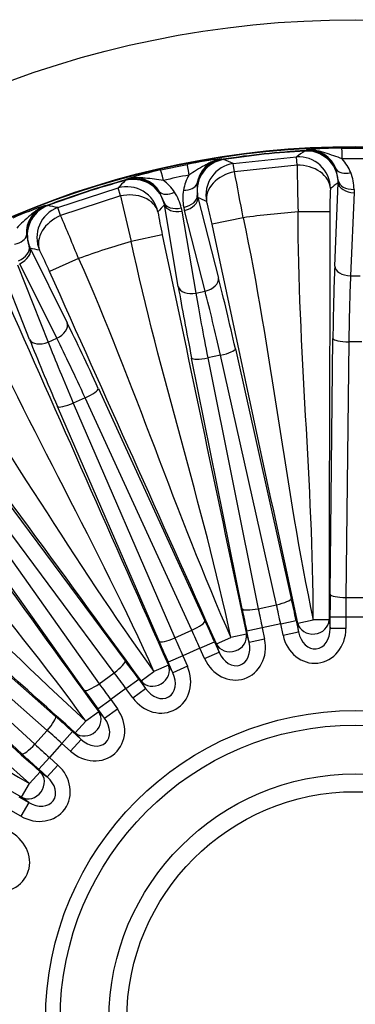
# Model space of a CAD drawing. Header units: millimetres. Extents: x 0 to 2970, y 0 to 2100.
# Tile 16 of 22: x 1996 to 2102, y 1412 to 1722. Entities that reach past the tile are written whole.
import ezdxf

# ---------------------------------------------------------------- set-up
doc = ezdxf.new("R2010")
doc.units = ezdxf.units.MM
doc.header["$LTSCALE"] = 10
doc.layers.add('CAP630B', color=7, linetype='Continuous')
doc.layers.add('Default', color=7, linetype='Continuous')

# ---------------------------------------------------------------- blocks, each defined once
blk = doc.blocks.new('SE2')
at = {"layer": 'CAP630B', "color": 7, "linetype": 'Continuous'}
for p, q in [((2085.8, 1680.55), (2086.03, 1680.7)), ((2086.03, 1680.7), (2086.39, 1680.89)), ((2097.47, 1681.47), (2105.95, 1681.47)), ((2059.73, 1678.09), (2060.12, 1677.97)), ((2060.12, 1677.97), (2060.38, 1677.88)), ((2063.29, 1676.63), (2083.21, 1678.72)), ((2083.39, 1676.09), (2083.21, 1678.72)), ((2040.48, 1674.58), (2048.77, 1676.35)), ((2063.66, 1674.01), (2063.29, 1676.63)), ((2083.39, 1676.09), (2063.66, 1674.01)), ((2096.34, 1671.23), (2095.71, 1674.81)), ((2029.25, 1671.26), (2029.45, 1671.45)), ((2029.45, 1671.45), (2029.76, 1671.72)), ((2096.32, 1670.54), (2096.34, 1671.23)), ((2008.05, 1662.75), (2027.1, 1668.94)), ((2027.82, 1666.4), (2027.1, 1668.94)), ((2051.88, 1670.2), (2052, 1666.57)), ((2095.24, 1644.34), (2096.32, 1670.54)), ((2101.33, 1668.45), (2101.32, 1667.44)), ((2027.82, 1666.4), (2008.96, 1660.27)), ((2041.51, 1664.33), (2040.14, 1667.71)), ((2052.17, 1665.9), (2058.68, 1640.49)), ((2101.32, 1667.44), (2100.23, 1641.23)), ((2004.26, 1663.43), (2004.67, 1663.4)), ((2004.67, 1663.4), (2004.94, 1663.36)), ((2008.96, 1660.27), (2008.05, 1662.75)), ((2041.63, 1663.66), (2041.51, 1664.33)), ((2046.01, 1637.8), (2041.63, 1663.66)), ((2046.96, 1662.65), (2047.16, 1661.66)), ((2054.44, 1636.42), (2047.93, 1661.82)), ((2047.16, 1661.66), (2051.54, 1635.8)), ((2066.4, 1659.55), (2056.63, 1657.47)), ((2093.71, 1661.37), (2083.72, 1661.37)), ((1998.23, 1654.09), (1999.1, 1650.56)), ((2040.97, 1654.14), (2031.21, 1652.07)), ((1999.4, 1649.94), (2011.05, 1626.44)), ((2014.64, 1646.69), (2005.52, 1642.62)), ((1999.22, 1621.18), (1989.56, 1645.56)), ((1995.38, 1644.75), (2005.05, 1620.37)), ((2007.75, 1621.58), (1996.1, 1645.07)), ((2100.23, 1641.23), (2103.19, 1641.23)), ((2051.54, 1635.8), (2054.44, 1636.42)), ((2005.05, 1620.37), (2007.75, 1621.58)), ((2093.79, 1540.99), (2094.67, 1621.51)), ((2099.67, 1620.48), (2098.78, 1539.96)), ((2103.75, 1620.48), (2099.67, 1620.48)), ((2066.08, 1536.41), (2050.21, 1615.36)), ((2059.3, 1616.24), (2055.31, 1615.39)), ((2055.31, 1615.39), (2071.18, 1536.44)), ((2076.91, 1537.66), (2059.3, 1616.24)), ((2063.97, 1618.29), (2081.58, 1539.7)), ((2020.85, 1605.82), (2054.41, 1532.62)), ((2039.94, 1526.17), (2007.99, 1600.1)), ((2016.7, 1602.85), (2012.97, 1601.19)), ((2012.97, 1601.19), (2044.92, 1527.26)), ((2050.27, 1529.65), (2016.7, 1602.85)), ((1981.26, 1584.66), (2029.31, 1520.04)), ((1974.52, 1578.49), (2021.13, 1512.82)), ((2025.87, 1516.27), (1977.82, 1580.89)), ((2016.49, 1510.72), (1969.87, 1576.39)), ((1946.93, 1555.73), (2007.37, 1502.51)), ((2004.79, 1498.11), (1944.35, 1551.33)), ((1941.62, 1548.3), (2000.87, 1493.76)), ((1996.77, 1490.73), (1937.52, 1545.28)), ((2098.78, 1539.96), (2104.64, 1539.96)), ((2071.18, 1536.44), (2076.91, 1537.66)), ((2078.23, 1531.63), (2072.43, 1530.39)), ((2078.23, 1531.63), (2083.12, 1532.67)), ((2078.99, 1528.09), (2078.23, 1531.63)), ((2083.12, 1532.67), (2083.87, 1529.13)), ((2083.58, 1531.88), (2088.46, 1532.92)), ((2083.87, 1529.13), (2083.58, 1531.88)), ((2093.46, 1532.92), (2088.46, 1532.92)), ((2093.46, 1532.92), (2093.75, 1530.17)), ((2093.75, 1530.17), (2093.75, 1533.78)), ((2098.74, 1533.78), (2093.75, 1533.78)), ((2104.68, 1533.78), (2098.74, 1533.78)), ((2098.74, 1533.78), (2098.74, 1530.17)), ((2044.92, 1527.26), (2050.27, 1529.65)), ((2072.43, 1530.39), (2067.54, 1529.36)), ((2068.29, 1525.82), (2067.54, 1529.36)), ((2072.43, 1530.39), (2073.18, 1526.85)), ((2078.99, 1528.09), (2083.87, 1529.13)), ((2098.74, 1530.17), (2093.75, 1530.17)), ((2052.82, 1524.02), (2057.38, 1526.05)), ((2057.38, 1526.05), (2058.85, 1522.75)), ((2057.99, 1525.38), (2062.55, 1527.41)), ((2058.85, 1522.75), (2057.99, 1525.38)), ((2067.44, 1528.45), (2062.55, 1527.41)), ((2067.44, 1528.45), (2068.29, 1525.82)), ((2073.18, 1526.85), (2068.29, 1525.82)), ((2052.82, 1524.02), (2047.39, 1521.61)), ((2054.29, 1520.72), (2052.82, 1524.02)), ((2054.29, 1520.72), (2058.85, 1522.75)), ((2047.39, 1521.61), (2042.83, 1519.58)), ((2044.3, 1516.27), (2042.83, 1519.58)), ((2047.39, 1521.61), (2048.86, 1518.3)), ((2021.13, 1512.82), (2025.87, 1516.27)), ((2034.31, 1513.7), (2038.35, 1516.64)), ((2042.92, 1518.67), (2038.35, 1516.64)), ((2042.92, 1518.67), (2044.3, 1516.27)), ((2048.86, 1518.3), (2044.3, 1516.27)), ((2029.53, 1511.3), (2033.57, 1514.23)), ((2033.57, 1514.23), (2035.7, 1511.3)), ((2035.7, 1511.3), (2034.31, 1513.7)), ((2029.53, 1511.3), (2024.73, 1507.81)), ((2031.66, 1508.37), (2029.53, 1511.3)), ((2031.66, 1508.37), (2035.7, 1511.3)), ((2020.69, 1504.87), (2024.73, 1507.81)), ((2024.73, 1507.81), (2026.86, 1504.88)), ((2020.96, 1504), (2016.92, 1501.07)), ((2022.82, 1501.94), (2020.69, 1504.87)), ((2020.96, 1504), (2022.82, 1501.94)), ((2022.82, 1501.94), (2026.86, 1504.88)), ((2013.58, 1497.36), (2016.92, 1501.07)), ((2000.87, 1493.76), (2004.79, 1498.11)), ((2012.75, 1497.72), (2009.41, 1494.01)), ((2012.75, 1497.72), (2015.44, 1495.3)), ((2015.44, 1495.3), (2012.09, 1491.59)), ((2015.44, 1495.3), (2013.58, 1497.36)), ((2009.41, 1494.01), (2005.43, 1489.6)), ((2012.09, 1491.59), (2009.41, 1494.01)), ((2002.09, 1485.89), (2005.43, 1489.6)), ((2005.43, 1489.6), (2008.12, 1487.18)), ((2002.54, 1485.09), (1999.2, 1481.38)), ((2004.78, 1483.47), (2002.09, 1485.89)), ((2002.54, 1485.09), (2004.78, 1483.47)), ((2004.78, 1483.47), (2008.12, 1487.18)), ((1996.7, 1477.06), (1999.2, 1481.38)), ((1995.81, 1477.24), (1998.94, 1475.43)), ((1998.94, 1475.43), (1996.7, 1477.06)), ((1996.45, 1471.11), (1993.31, 1472.91)), ((1998.94, 1475.43), (1996.45, 1471.11))]:
    blk.add_line(p, q, dxfattribs=at)
for radius in [315, 275.1, 274.93, 97.5, 92.91, 77.52, 71.92]:
    blk.add_circle((2101.71, 1406.9), radius, dxfattribs=at)
for centre, radius, start, end in [((2101.71, 1406.9), 274.24, 93.2771, 98.7229), ((2101.71, 1406.9), 274.11, 93.3274, 98.6726), ((2357.69, 1292.33), 473.96, 125.0053, 125.3884), ((2098.6, 1552.81), 128.66, 90.5019, 95.4416), ((2087, 1671.65), 9.26, 19.9509, 93.7717), ((2074.42, 1550.27), 128.66, 96.5584, 101.4981), ((2061.05, 1668.92), 9.26, 98.2284, 172.049), ((1875.06, 1241.42), 474.17, 66.6117, 66.9946), ((2101.71, 1418), 260.09, 89.0963, 90.9037), ((2086.77, 1668.41), 14.51, 21.6167, 41.6818), ((2068.33, 1548.97), 128.66, 102.5019, 107.4416), ((2596.58, 1680.24), 513.2, 180.4639, 182.1077), ((2101.71, 1406.9), 274.24, 105.2771, 110.7229), ((2101.71, 1406.9), 274.11, 105.3274, 110.6726), ((2375.92, 1348.05), 473.96, 137.0053, 137.3884), ((2032.28, 1662.81), 9.26, 31.9509, 105.7717), ((2099.4, 1417.76), 260.09, 101.0963, 102.9037), ((2032.73, 1659.59), 14.51, 33.6167, 53.6818), ((2061.95, 1665.8), 14.51, 150.3182, 170.3833), ((1560.94, 1571.4), 513.08, 9.8921, 11.5362), ((2086.07, 1668.14), 15.26, 1.1497, 21.5719), ((2062.69, 1665.69), 15.26, 170.4281, 190.8503), ((2233.88, 1661.85), 140.18, 177.1799, 180.1987), ((2528.93, 1777.16), 513.2, 192.4639, 194.1077), ((2032.1, 1659.18), 15.26, 13.1497, 33.5719), ((2062.72, 1668.84), 10.95, 191.9709, 195.5641), ((2045.21, 1541.46), 128.66, 108.5584, 113.4981), ((2007.46, 1654.74), 9.26, 110.2284, 184.049), ((1914.42, 1197.91), 474.17, 78.6117, 78.9946), ((2063.35, 1665.78), 15.92, 190.7298, 194.379), ((1919.41, 1628.8), 140.19, 11.8014, 14.8199), ((1538.56, 1455.38), 513.08, 21.8921, 23.5362), ((2177.99, 1683.76), 140.18, 189.1799, 192.1987), ((2101.71, 1406.9), 255.1, 94.0439, 97.9561), ((2009.11, 1655.01), 10.95, 203.971, 207.564), ((2101.71, 1406.9), 255.1, 106.0439, 109.9561), ((1877.25, 1586.05), 140.19, 23.8014, 26.8199)]:
    blk.add_arc(centre, radius, start, end, dxfattribs=at)
for centre, major_axis, ratio, start_param, end_param in [((2086.38, 1670.57), (5.87, -8.09), 0.99791, 1.009639, 2.57102), ((2086.6, 1670.72), (4.87, -8.73), 0.998204, 1.484838, 2.689321), ((2097.61, 1672.47), (-0.14, 9), 0.012487, -0.901174, -0.026182), ((2061.88, 1668), (4.06, 9.14), 0.99791, 0.570573, 2.131954), ((2061.64, 1668.09), (2.95, 9.56), 0.998204, 0.452272, 1.656755), ((2083.89, 1668.75), (-5.93, 8.05), 0.99789, 4.078964, 5.715748), ((2042.48, 1665.81), (-2.01, 8.77), 0.012487, -0.901174, -0.026182), ((2050.51, 1667.52), (-1.73, 8.83), 0.012487, 0.026182, 0.901174), ((2064.7, 1666.73), (-4.12, -9.11), 0.99789, 3.70903, 5.345814), ((2083.89, 1668.75), (9.98, -0.56), 0.73272, 0.076981, 1.662172), ((2100.26, 1676.86), (-4.65, -1.85), 0.592609, 0.074158, 1.339256), ((2031.9, 1661.62), (7.43, -6.7), 0.99791, 1.009639, 2.57102), ((2032.08, 1661.81), (6.58, -7.53), 0.998204, 1.484838, 2.689321), ((2064.7, 1666.73), (9.65, 2.63), 0.73272, 1.479421, 3.064612), ((2101.33, 1671.55), (-5, -0.11), 0.620673, 0.069828, 1.557009), ((2029.84, 1659.32), (-7.47, 6.65), 0.99789, 4.078964, 5.715748), ((2047, 1671.26), (4.93, -0.84), 0.592609, 4.943929, 6.209027), ((2440.46, 1406.9), (-493.39, 0), 0.745659, -0.798912, -0.791966), ((2101.32, 1670.54), (5, -0.21), 0.620439, 3.208376, 4.738129), ((2029.84, 1659.32), (9.88, 1.52), 0.73272, 0.076981, 1.662172), ((2044.16, 1670.66), (-4.16, -2.77), 0.592609, 0.074158, 1.339256), ((2047.06, 1665.85), (4.91, 0.93), 0.620673, 4.726177, 6.213357), ((2047.28, 1664.86), (-4.84, -1.24), 0.620439, 1.545056, 3.07481), ((1770.37, 1336.47), (482.61, 102.58), 0.745659, 0.791963, 0.798908), ((2008.47, 1654.01), (2.07, 9.78), 0.99791, 0.570573, 2.131954), ((2008.21, 1654.05), (0.9, 9.96), 0.998204, 0.452272, 1.656755), ((2011.49, 1653.36), (-2.14, -9.77), 0.99789, 3.70903, 5.345814), ((2433.05, 1477.33), (-482.61, -102.58), 0.745659, -0.798912, -0.791966), ((2046.31, 1665.69), (-4.87, -1.15), 0.620673, 0.069828, 1.557009), ((2046.51, 1664.7), (4.93, 0.84), 0.620439, 3.208376, 4.738129), ((2011.49, 1653.36), (8.89, 4.58), 0.73272, 1.479421, 3.064612), ((1993.23, 1654.11), (5, 0.2), 0.592609, 4.943929, 6.209027), ((1994.42, 1648.83), (4.61, 1.93), 0.620673, 4.726177, 6.213357), ((1994.84, 1647.91), (-4.48, -2.22), 0.620439, 1.545056, 3.07481), ((1792.25, 1269.12), (450.73, 200.68), 0.745659, 0.791966, 0.798912), ((2097.49, 1610.19), (0, 55), 0.052408, 0.901075, 1.363512), ((2100.23, 1644.34), (5, -0.21), 0.620439, 3.208376, 4.738129), ((2053.79, 1639.46), (-4.84, -1.24), 0.620439, 1.545056, 3.07481), ((2063.57, 1606.63), (-11.44, 53.8), 0.052408, -1.363512, -0.901075), ((2102.49, 1610.19), (0, 50), 0.057649, 0.901075, 1.363512), ((2055.32, 1604.88), (-11.44, 53.8), 0.052408, 0.901075, 1.363512), ((2050.9, 1638.84), (4.93, 0.84), 0.620439, 3.208376, 4.738129), ((2060.2, 1605.91), (-10.4, 48.91), 0.057649, 0.901075, 1.363512), ((2058.68, 1605.59), (-10.4, 48.91), 0.057649, -1.363512, -0.901075), ((2006.49, 1624.41), (-4.48, -2.22), 0.620439, 1.545056, 3.07481), ((2022.87, 1594.33), (-22.37, 50.25), 0.052408, -1.363512, -0.901075), ((2018.31, 1592.3), (-20.34, 45.68), 0.057649, -1.363512, -0.901075), ((2099.67, 1621.51), (5, -0.06), 0.205791, 3.195099, 4.714657), ((2015.17, 1590.9), (-22.37, 50.25), 0.052408, 0.901075, 1.363512), ((2003.78, 1623.21), (4.65, 1.84), 0.620439, 3.208376, 4.738129), ((2019.74, 1592.94), (-20.34, 45.68), 0.057649, 0.901075, 1.363512), ((2055.09, 1616.4), (4.9, 0.99), 0.205791, 3.195099, 4.714657), ((2059.09, 1617.25), (-4.88, -1.09), 0.205791, 1.568528, 3.088086), ((2016.29, 1603.79), (-4.55, -2.08), 0.205791, 1.568528, 3.088086), ((2012.55, 1602.13), (4.59, 1.98), 0.205791, 3.195099, 4.714657), ((2095.58, 1533.78), (0, 35), 0.052408, 1.363512, 1.570796), ((2098.78, 1540.99), (5, -0.06), 0.205791, 3.195099, 4.714657), ((2076.7, 1538.67), (-4.88, -1.09), 0.205791, 1.568528, 3.088086), ((2081.32, 1532.28), (-7.28, 34.24), 0.052408, 4.712389, 4.919673), ((2100.57, 1533.78), (0, 30), 0.061142, 1.363512, 1.570796), ((2070.97, 1537.45), (4.9, 0.99), 0.205791, 3.195099, 4.714657), ((2069.34, 1529.74), (7.28, -34.24), 0.052408, 4.505105, 4.712389), ((2074.22, 1530.77), (-6.24, 29.34), 0.061142, 1.363512, 1.570796), ((2076.44, 1531.25), (-6.24, 29.34), 0.061142, 4.712389, 4.919673), ((2049.85, 1530.59), (-4.55, -2.08), 0.205791, 1.568528, 3.088086), ((2055.7, 1525.31), (-14.24, 31.97), 0.052408, 4.712389, 4.919673), ((2088.46, 1532.92), (4.97, 0.52), 0.893936, 3.25863, 6.166148), ((2051.14, 1523.28), (12.2, -27.41), 0.061142, 1.570796, 1.778081), ((2088.73, 1530.43), (-1.17, 11.13), 0.893936, 1.687834, 4.595352), ((2088.73, 1530.43), (-0.7, 6.68), 0.744401, 1.687834, 4.595352), ((2044.5, 1528.2), (4.59, 1.98), 0.205791, 3.195099, 4.714657), ((2044.5, 1520.32), (14.24, -31.97), 0.052408, 4.505105, 4.712389), ((2049.07, 1522.35), (-12.2, 27.41), 0.061142, 1.363512, 1.570796), ((2063.33, 1525.03), (-3.46, 10.64), 0.893936, 1.687834, 4.595352), ((2062.55, 1527.41), (4.76, 1.55), 0.893936, 3.25863, 6.166148), ((2063.33, 1525.03), (-2.08, 6.39), 0.744401, 1.687834, 4.595352), ((2025.27, 1517.1), (-4.01, -2.98), 0.205791, 1.568528, 3.088086), ((2032.09, 1513.15), (-20.57, 28.32), 0.052408, 4.712389, 4.919673), ((2028.05, 1510.22), (-17.63, 24.27), 0.061142, 4.712389, 4.919673), ((2039.61, 1514.47), (-5.59, 9.69), 0.893936, 1.687834, 4.595352), ((2038.35, 1516.64), (4.33, 2.5), 0.893936, 3.25863, 6.166148), ((2039.61, 1514.47), (-3.36, 5.82), 0.744401, 1.687834, 4.595352), ((2020.53, 1513.66), (-4.08, -2.89), 0.205791, 0.053506, 1.573064), ((2022.17, 1505.95), (-20.57, 28.32), 0.052408, 1.363512, 1.570796), ((2026.21, 1508.88), (-17.63, 24.27), 0.061142, 1.363512, 1.570796), ((2018.6, 1499.2), (-7.49, 8.31), 0.893936, 1.687834, 4.595352), ((2016.92, 1501.07), (3.72, 3.35), 0.893936, 3.25863, 6.166148), ((2004.03, 1498.8), (3.3, 3.75), 0.205791, 4.710121, 6.229679), ((2011.52, 1496.36), (-26.01, 23.42), 0.052408, 4.712389, 4.919673), ((2018.6, 1499.2), (-4.49, 4.99), 0.744401, 1.687834, 4.595352), ((2008.18, 1492.65), (22.29, -20.07), 0.061142, 1.570796, 1.778081), ((2000.11, 1494.45), (-3.39, -3.68), 0.205791, 0.053506, 1.573064), ((2006.66, 1490.96), (-22.29, 20.07), 0.061142, 1.363512, 1.570796), ((2003.32, 1487.25), (26.01, -23.42), 0.052408, 4.505105, 4.712389), ((2001.23, 1479.91), (-9.05, 6.58), 0.893936, 1.687834, 4.595352), ((1999.2, 1481.38), (2.94, 4.05), 0.893936, 3.25863, 6.166148), ((2001.23, 1479.91), (-5.43, 3.95), 0.744401, 1.687834, 4.595352), ((1988.24, 1457.42), (-10.22, 4.55), 0.893936, 1.687834, 4.595352)]:
    blk.add_ellipse(centre, major_axis=major_axis, ratio=ratio, start_param=start_param, end_param=end_param, dxfattribs=at)
for points, knots in [([(2097.61, 1678.06), (2096.73, 1678.41), (2095.83, 1678.74), (2093.99, 1679.38), (2093.06, 1679.69), (2091.66, 1680.11), (2091.19, 1680.25), (2090.25, 1680.49), (2089.77, 1680.6), (2088.81, 1680.77), (2088.33, 1680.84), (2087.36, 1680.91), (2086.87, 1680.92), (2086.39, 1680.89)], [0, 0, 0, 0, 0.25, 0.25, 0.5, 0.5, 0.625, 0.625, 0.75, 0.75, 0.875, 0.875, 1, 1, 1, 1]), ([(2059.73, 1678.09), (2059.25, 1678.02), (2058.77, 1677.91), (2057.84, 1677.64), (2057.38, 1677.47), (2056.48, 1677.1), (2056.04, 1676.89), (2055.17, 1676.46), (2054.74, 1676.23), (2053.45, 1675.53), (2052.61, 1675.04), (2050.94, 1674.02), (2050.13, 1673.51), (2049.35, 1672.98)], [0, 0, 0, 0, 0.125, 0.125, 0.25, 0.25, 0.375, 0.375, 0.5, 0.5, 0.75, 0.75, 1, 1, 1, 1]), ([(2041.32, 1671.28), (2040.39, 1671.44), (2039.44, 1671.58), (2037.51, 1671.83), (2036.54, 1671.93), (2035.07, 1672.05), (2034.59, 1672.08), (2033.61, 1672.13), (2033.13, 1672.13), (2032.15, 1672.11), (2031.67, 1672.07), (2030.71, 1671.94), (2030.23, 1671.85), (2029.76, 1671.72)], [0, 0, 0, 0, 0.25, 0.25, 0.5, 0.5, 0.625, 0.625, 0.75, 0.75, 0.875, 0.875, 1, 1, 1, 1]), ([(2004.26, 1663.43), (2003.81, 1663.26), (2003.37, 1663.06), (2002.51, 1662.6), (2002.1, 1662.34), (2001.3, 1661.79), (2000.91, 1661.5), (2000.14, 1660.89), (1999.77, 1660.58), (1998.66, 1659.62), (1997.93, 1658.97), (1996.51, 1657.63), (1995.83, 1656.96), (1995.17, 1656.28)], [0, 0, 0, 0, 0.125, 0.125, 0.25, 0.25, 0.375, 0.375, 0.5, 0.5, 0.75, 0.75, 1, 1, 1, 1])]:
    blk.add_open_spline(points, degree=3, knots=knots, dxfattribs=at)
for points in [[(2066.4, 1659.55), (2075.3, 1617.67), (2079.56, 1574.8), (2088.46, 1532.92)], [(2088.46, 1532.92), (2088.46, 1575.74), (2083.72, 1618.55), (2083.72, 1661.37)], [(2093.71, 1661.37), (2093.71, 1618.55), (2093.46, 1575.74), (2093.46, 1532.92)], [(2083.58, 1531.88), (2074.68, 1573.76), (2065.53, 1615.59), (2056.63, 1657.47)], [(2040.97, 1654.14), (2049.88, 1612.26), (2058.54, 1570.33), (2067.44, 1528.45)], [(2062.55, 1527.41), (2053.65, 1569.29), (2040.11, 1610.19), (2031.21, 1652.07)], [(2014.64, 1646.69), (2032.06, 1607.57), (2045.14, 1566.53), (2062.55, 1527.41)], [(2057.99, 1525.38), (2040.58, 1564.5), (2022.94, 1603.51), (2005.52, 1642.62)], [(1990.9, 1636.11), (2008.31, 1597), (2025.5, 1557.78), (2042.92, 1518.67)], [(2038.35, 1516.64), (2020.94, 1555.75), (1999.19, 1592.94), (1981.77, 1632.05)], [(1966.69, 1623.34), (1991.86, 1588.71), (2013.19, 1551.28), (2038.35, 1516.64)], [(2034.31, 1513.7), (2009.15, 1548.34), (1983.78, 1582.84), (1958.61, 1617.47)], [(1945.66, 1608.07), (1970.83, 1573.43), (1995.8, 1538.64), (2020.96, 1504)], [(2016.92, 1501.07), (1991.76, 1535.71), (1962.75, 1567.56), (1937.58, 1602.2)], [(1924.64, 1590.54), (1956.46, 1561.89), (1985.11, 1529.72), (2016.92, 1501.07)], [(2013.58, 1497.36), (1981.76, 1526.01), (1949.78, 1554.47), (1917.96, 1583.12)], [(1907.25, 1571.23), (1939.07, 1542.58), (1970.72, 1513.74), (2002.54, 1485.09)], [(1999.2, 1481.38), (1967.38, 1510.03), (1932.39, 1535.16), (1900.57, 1563.81)], [(1890.33, 1549.72), (1927.41, 1528.31), (1962.12, 1502.79), (1999.2, 1481.38)], [(1996.7, 1477.06), (1959.62, 1498.47), (1922.42, 1519.66), (1885.34, 1541.07)]]:
    blk.add_open_spline(points, degree=3, dxfattribs=at)

msp = doc.modelspace()

# ---------------------------------------------------------------- block references
at = {"layer": 'Default'}
msp.add_blockref('SE2', (0, 0), dxfattribs=at)

doc.saveas('drawing.dxf')
